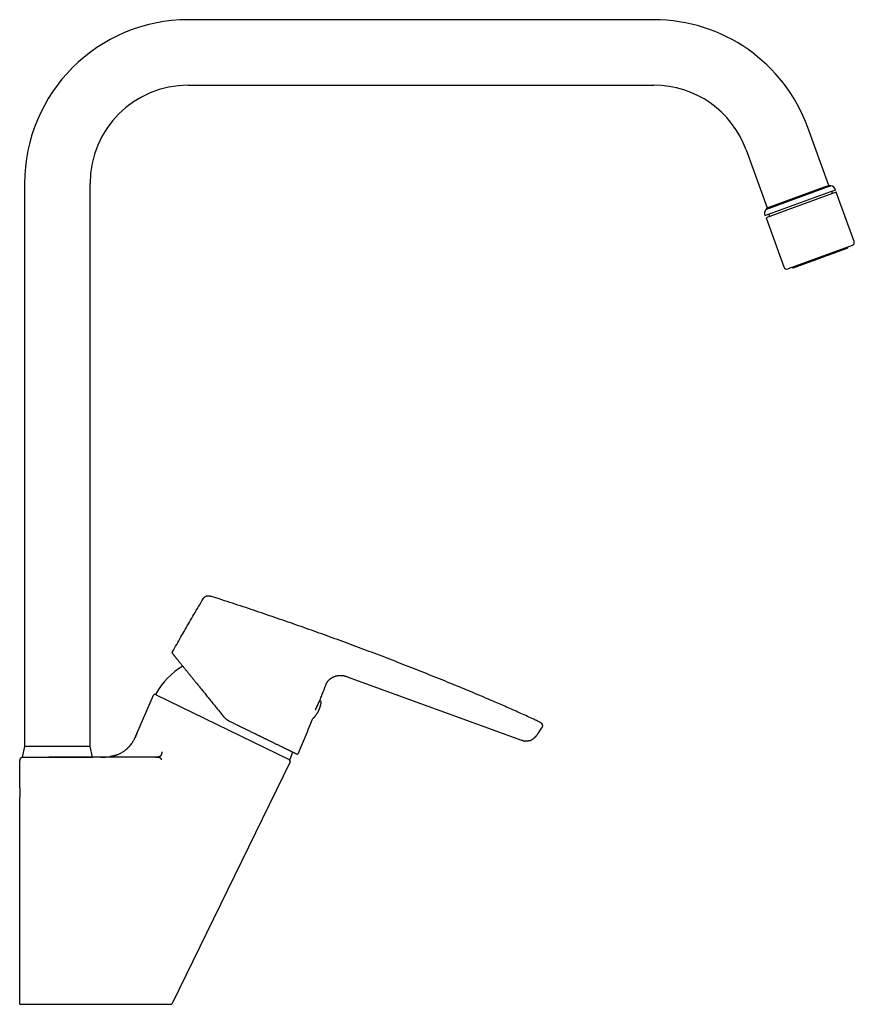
# Model space of a CAD drawing. Header units: millimetres. Extents: x 8 to 826, y 12 to 764.
# Tile 16 of 16: x 571 to 826, y 463 to 764. Entities that reach past the tile are written whole.
import ezdxf

# ---------------------------------------------------------------- set-up
doc = ezdxf.new("R2010")
doc.units = ezdxf.units.MM

msp = doc.modelspace()

# ---------------------------------------------------------------- linework, layer by layer
at = {"color": 7, "linetype": 'Continuous', "lineweight": 30}
for p, q in [((764.74, 763.96), (622.58, 763.96)), ((622.58, 743.96), (764.74, 743.96)), ((818.17, 713.36), (811.72, 731.06)), ((792.93, 724.22), (799.37, 706.52)), ((572.58, 713.96), (572.58, 541.96)), ((592.58, 541.96), (592.58, 713.96)), ((798.95, 706.04), (817.43, 712.77)), ((799.37, 706.52), (818.17, 713.36)), ((799.37, 706.52), (816.88, 712.89)), ((816.88, 712.89), (818.17, 713.36)), ((817.43, 712.77), (818.8, 713.27)), ((818.8, 713.27), (818.17, 713.36)), ((798.65, 704.12), (818.78, 711.45)), ((820.41, 711.27), (807.58, 706.6)), ((818.78, 711.45), (820.26, 711.99)), ((819.33, 710.88), (819.09, 711.56)), ((825.89, 696.24), (820.41, 711.27)), ((799.37, 706.52), (798.95, 706.04)), ((807.58, 706.6), (798.99, 703.48)), ((799.82, 704.55), (800.07, 703.87)), ((798.99, 703.48), (804.46, 688.44)), ((825.29, 694.96), (805.74, 687.84)), ((823.99, 694.43), (823.97, 694.48)), ((807.06, 688.32), (807.08, 688.28)), ((671.05, 563.31), (724.35, 543.91)), ((606.88, 546), (611.91, 557.64)), ((612.79, 557.82), (612.55, 557.91)), ((612.79, 557.82), (653.35, 538.04)), ((662.67, 555.86), (662.68, 555.89)), ((662.68, 555.89), (662.68, 555.89)), ((729.57, 546.26), (730.42, 547.56)), ((729.92, 549.45), (729.92, 549.45)), ((728.12, 544.54), (728.02, 544.46)), ((729.45, 546.08), (729.45, 546.08)), ((572.58, 541.96), (571.83, 538.76)), ((592.58, 541.96), (572.58, 541.96)), ((593.33, 538.76), (592.58, 541.96)), ((724.36, 543.91), (724.35, 543.91)), ((571.83, 538.76), (593.33, 538.76)), ((612.53, 538.76), (579.98, 538.76)), ((571.08, 530.01), (571.08, 537.76)), ((571.09, 537.76), (571.09, 537.76)), ((653.69, 537.3), (617.58, 463.26)), ((653.5, 537.95), (653.35, 538.04)), ((653.69, 537.3), (653.66, 537.31)), ((571.08, 463.26), (571.08, 525.91))]:
    msp.add_line(p, q, dxfattribs=at)
for centre, radius, start, end in [((622.58, 713.96), 50, 90, 180), ((764.74, 713.96), 50, 20, 90), ((622.58, 713.96), 30, 90, 180), ((764.74, 713.96), 30, 20, 90), ((818.38, 711.31), 2, 19.8164, 77.9344), ((800.53, 704.81), 2, 142.0656, 200.1836), ((824.95, 695.9), 1, 290, 20), ((823.8, 694.36), 0.2, 290, 20), ((805.4, 688.78), 1, 200, 290), ((807.26, 688.34), 0.2, 200, 290), ((632.63, 547.02), 22.8, 121.0536, 150.9189), ((612.37, 557.44), 0.5, 69, 156.6063), ((612.87, 558), 0.2, 150.9566, 244), ((662.27, 555.7), 0.3, 307.7797, 334), ((662.88, 555.56), 0.3, 351.4416, 154), ((660.59, 550.88), 0.3, 268.5402, 316.5584), ((572.08, 537.76), 1, 90, 178.7199), ((632.63, 547.02), 22.8, 337.081, 342.9229), ((655.8, 540.2), 0.5, 244, 337.2816), ((653.44, 538.21), 0.2, 244, 337.0434), ((653.24, 537.52), 0.5, 334, 59)]:
    msp.add_arc(centre, radius, start, end, dxfattribs=at)
for points, knots in [([(823.09, 693.89), (823.06, 693.88), (822.99, 693.85), (822.88, 693.81), (822.76, 693.77), (822.63, 693.73), (822.5, 693.68), (822.36, 693.63), (822.23, 693.58), (822.09, 693.53), (821.97, 693.48), (821.84, 693.44), (821.7, 693.39), (821.56, 693.34), (821.42, 693.28), (821.26, 693.23), (821.07, 693.16), (820.86, 693.08), (820.64, 693), (820.42, 692.92), (820.19, 692.84), (819.94, 692.74), (819.66, 692.64), (819.36, 692.53), (819.05, 692.42), (818.74, 692.31), (818.44, 692.2), (818.15, 692.09), (817.88, 692), (817.61, 691.9), (817.33, 691.8), (817.05, 691.69), (816.78, 691.6), (816.53, 691.5), (816.29, 691.42), (816.06, 691.33), (815.82, 691.24), (815.58, 691.16), (815.34, 691.07), (815.1, 690.98), (814.85, 690.89), (814.59, 690.8), (814.34, 690.71), (814.08, 690.61), (813.83, 690.52), (813.59, 690.43), (813.32, 690.33), (813.03, 690.23), (812.71, 690.11), (812.4, 690), (812.13, 689.9), (811.88, 689.81), (811.67, 689.73), (811.46, 689.66), (811.25, 689.58), (811.04, 689.51), (810.84, 689.43), (810.65, 689.36), (810.48, 689.3), (810.32, 689.24), (810.17, 689.19), (810.02, 689.13), (809.87, 689.08), (809.73, 689.03), (809.57, 688.97), (809.4, 688.91), (809.22, 688.84), (809.04, 688.78), (808.88, 688.72), (808.72, 688.66), (808.56, 688.6), (808.4, 688.54), (808.23, 688.48), (808.09, 688.43), (807.95, 688.38), (807.83, 688.34), (807.73, 688.3), (807.65, 688.27), (807.58, 688.25), (807.51, 688.22), (807.46, 688.2), (807.42, 688.19), (807.38, 688.18), (807.36, 688.17), (807.34, 688.16), (807.33, 688.16), (807.33, 688.16), (807.33, 688.16)], [0, 0, 0, 0, 0.010841, 0.021664, 0.032477, 0.04329, 0.054112, 0.064953, 0.076289, 0.085307, 0.094315, 0.103319, 0.112324, 0.121336, 0.13036, 0.139401, 0.151873, 0.164319, 0.176753, 0.189189, 0.201642, 0.214126, 0.229408, 0.244654, 0.259891, 0.275144, 0.290441, 0.303179, 0.315889, 0.328587, 0.341288, 0.354006, 0.366757, 0.377449, 0.38812, 0.39878, 0.409437, 0.420101, 0.430779, 0.441482, 0.452974, 0.464445, 0.475905, 0.487367, 0.49884, 0.510336, 0.521346, 0.536225, 0.551091, 0.565969, 0.580881, 0.591719, 0.60254, 0.613352, 0.624166, 0.63499, 0.645833, 0.65717, 0.666187, 0.675196, 0.6842, 0.693205, 0.702217, 0.711241, 0.720282, 0.732754, 0.7452, 0.757634, 0.77007, 0.782523, 0.795007, 0.810289, 0.825535, 0.840772, 0.856025, 0.871321, 0.88406, 0.89677, 0.909468, 0.922169, 0.934887, 0.947637, 0.958329, 0.969001, 0.979661, 0.990318, 1, 1, 1, 1]), ([(823.87, 694.18), (823.87, 694.18), (823.87, 694.18), (823.87, 694.17), (823.86, 694.17), (823.84, 694.16), (823.81, 694.15), (823.78, 694.14), (823.73, 694.13), (823.68, 694.11), (823.62, 694.09), (823.55, 694.06), (823.46, 694.03), (823.35, 693.99), (823.23, 693.94), (823.14, 693.91), (823.09, 693.89)], [0, 0, 0, 0, 0.006068, 0.072083, 0.138247, 0.20929, 0.280201, 0.351048, 0.421901, 0.492828, 0.563898, 0.631973, 0.723973, 0.815878, 0.907837, 1, 1, 1, 1]), ([(617.76, 570.88), (618.18, 571.64), (619.03, 573.17), (620.32, 575.44), (621.62, 577.72), (622.95, 580.02), (624.31, 582.35), (625.7, 584.72), (626.63, 586.29), (627.1, 587.07)], [0, 0, 0, 0, 0.14, 0.28, 0.42, 0.56, 0.706667, 0.853333, 1, 1, 1, 1]), ([(627.1, 587.07), (627.12, 587.11), (627.17, 587.18), (627.24, 587.29), (627.31, 587.4), (627.4, 587.5), (627.48, 587.59), (627.57, 587.67), (627.65, 587.74), (627.74, 587.81), (627.84, 587.86), (627.93, 587.91), (628.03, 587.95), (628.14, 587.99), (628.24, 588.01), (628.35, 588.03), (628.46, 588.04), (628.57, 588.05), (628.69, 588.04), (628.81, 588.03), (628.94, 588.01), (629.07, 587.98), (629.19, 587.94), (629.28, 587.92), (629.32, 587.9)], [0, 0, 0, 0, 0.05002, 0.100024, 0.150031, 0.200044, 0.250029, 0.291694, 0.333367, 0.375039, 0.416705, 0.458358, 0.499997, 0.541634, 0.583284, 0.624949, 0.666622, 0.708299, 0.749969, 0.799958, 0.84997, 0.899976, 0.94998, 1, 1, 1, 1]), ([(729.89, 549.46), (729.44, 549.67), (728.34, 550.18), (726.59, 550.99), (724.64, 551.87), (722.69, 552.75), (720.73, 553.62), (718.77, 554.48), (716.81, 555.33), (714.68, 556.25), (712.37, 557.23), (709.9, 558.28), (707.42, 559.32), (704.93, 560.34), (702.22, 561.46), (699.27, 562.66), (696.09, 563.93), (692.91, 565.2), (689.72, 566.46), (686.53, 567.7), (683.34, 568.93), (680.14, 570.15), (676.94, 571.36), (673.75, 572.56), (670.54, 573.74), (667.34, 574.92), (664.15, 576.07), (660.98, 577.21), (657.81, 578.33), (654.64, 579.45), (651.44, 580.56), (648.22, 581.66), (644.97, 582.77), (641.72, 583.86), (638.47, 584.94), (635.22, 586), (632.17, 586.99), (630.2, 587.62), (629.32, 587.9)], [0, 0, 0, 0, 0.0138399, 0.0337172, 0.0536112, 0.0734985, 0.093375, 0.1132424, 0.1331021, 0.1529555, 0.1779072, 0.2028536, 0.227797, 0.2527396, 0.2776831, 0.3094992, 0.3413135, 0.373123, 0.4049244, 0.4367152, 0.4684964, 0.5002704, 0.5319709, 0.5636698, 0.5953617, 0.6270363, 0.6586887, 0.6897879, 0.7209425, 0.7521491, 0.7833837, 0.8152604, 0.8471176, 0.8789412, 0.910734, 0.9425014, 0.9742498, 1, 1, 1, 1]), ([(617.81, 570.32), (617.79, 570.34), (617.76, 570.38), (617.73, 570.45), (617.71, 570.52), (617.69, 570.6), (617.69, 570.67), (617.7, 570.75), (617.73, 570.82), (617.75, 570.86), (617.76, 570.88)], [0, 0, 0, 0, 0.120149, 0.244362, 0.371439, 0.499999, 0.628558, 0.755636, 0.87985, 1, 1, 1, 1]), ([(617.81, 570.32), (617.81, 570.32), (617.81, 570.32), (617.84, 570.29), (617.87, 570.24), (617.92, 570.18), (617.98, 570.11), (618.06, 570.01), (618.14, 569.91), (618.23, 569.8), (618.33, 569.68), (618.44, 569.55), (618.55, 569.4), (618.68, 569.25), (618.81, 569.08), (618.95, 568.91), (619.11, 568.72), (619.27, 568.52), (619.44, 568.31), (619.61, 568.09), (619.8, 567.86), (620, 567.62), (620.2, 567.37), (620.41, 567.11), (620.62, 566.85), (620.86, 566.55), (621.12, 566.24), (621.4, 565.89), (621.69, 565.53), (621.99, 565.16), (622.3, 564.78), (622.6, 564.41), (622.89, 564.05), (623.17, 563.7), (623.46, 563.35), (623.75, 562.98), (624.05, 562.62), (624.35, 562.25), (624.65, 561.87), (624.96, 561.49), (625.29, 561.08), (625.65, 560.64), (626.03, 560.17), (626.41, 559.7), (626.8, 559.22), (627.2, 558.73), (627.61, 558.22), (628.04, 557.69), (628.48, 557.14), (628.93, 556.59), (629.38, 556.03), (629.84, 555.46), (630.3, 554.89), (630.75, 554.33), (631.2, 553.79), (631.63, 553.26), (632.06, 552.72), (632.49, 552.19), (632.93, 551.65), (633.22, 551.29), (633.36, 551.11)], [0, 0, 0, 0, 0.017908, 0.035786, 0.05365, 0.07152, 0.089412, 0.107343, 0.125331, 0.140925, 0.156495, 0.172051, 0.187604, 0.203165, 0.218746, 0.234358, 0.250011, 0.265503, 0.281025, 0.296589, 0.312203, 0.327878, 0.343343, 0.358886, 0.374517, 0.389861, 0.408113, 0.426374, 0.444659, 0.462981, 0.481355, 0.499794, 0.515318, 0.530865, 0.546443, 0.562061, 0.577726, 0.593164, 0.608663, 0.624228, 0.63962, 0.65792, 0.67621, 0.694503, 0.71281, 0.731143, 0.749512, 0.769455, 0.789394, 0.809343, 0.829317, 0.849329, 0.869394, 0.889529, 0.907965, 0.926377, 0.944775, 0.963171, 0.981576, 1, 1, 1, 1]), ([(664.49, 560.56), (664.51, 560.63), (664.56, 560.75), (664.63, 560.94), (664.71, 561.12), (664.8, 561.3), (664.89, 561.48), (664.99, 561.65), (665.1, 561.82), (665.22, 561.98), (665.35, 562.13), (665.49, 562.28), (665.63, 562.42), (665.78, 562.55), (665.93, 562.68), (666.09, 562.8), (666.27, 562.92), (666.47, 563.04), (666.69, 563.16), (666.92, 563.27), (667.15, 563.37), (667.38, 563.45), (667.62, 563.53), (667.86, 563.59), (668.11, 563.65), (668.35, 563.69), (668.6, 563.72), (668.85, 563.73), (669.09, 563.73), (669.33, 563.72), (669.55, 563.71), (669.77, 563.68), (669.99, 563.63), (670.21, 563.58), (670.42, 563.52), (670.63, 563.46), (670.84, 563.39), (670.98, 563.34), (671.05, 563.31)], [0, 0, 0, 0, 0.025004, 0.050006, 0.075009, 0.100012, 0.125008, 0.150006, 0.175007, 0.200007, 0.225003, 0.249992, 0.274977, 0.299968, 0.32497, 0.349983, 0.374996, 0.406249, 0.437497, 0.468745, 0.499997, 0.531248, 0.562499, 0.59375, 0.625004, 0.656262, 0.687516, 0.718761, 0.75, 0.777992, 0.80599, 0.833991, 0.861992, 0.889991, 0.917491, 0.944994, 0.972496, 1, 1, 1, 1]), ([(662.68, 555.89), (662.86, 556.35), (663.4, 557.73), (664, 559.28), (664.42, 560.38), (664.49, 560.56)], [0, 0, 0, 0, 0.297802, 0.881915, 1, 1, 1, 1]), ([(660.81, 550.67), (660.81, 550.67), (660.85, 550.72), (660.93, 550.8), (661.05, 550.94), (661.17, 551.07), (661.28, 551.21), (661.39, 551.35), (661.5, 551.49), (661.6, 551.63), (661.7, 551.78), (661.8, 551.92), (661.9, 552.07), (661.99, 552.22), (662.08, 552.38), (662.17, 552.53), (662.25, 552.69), (662.33, 552.85), (662.41, 553.01), (662.48, 553.17), (662.55, 553.33), (662.62, 553.5), (662.69, 553.66), (662.75, 553.83), (662.81, 554), (662.86, 554.17), (662.91, 554.34), (662.96, 554.51), (663.01, 554.68), (663.05, 554.86), (663.09, 555.03), (663.12, 555.2), (663.15, 555.37), (663.17, 555.47), (663.17, 555.52)], [0, 0, 0, 0, 0.000776, 0.0330816, 0.0653982, 0.0977257, 0.1300639, 0.1624126, 0.1947717, 0.2271411, 0.2595206, 0.2919103, 0.3243098, 0.3567194, 0.3891387, 0.4215679, 0.4540068, 0.4864555, 0.518914, 0.5513822, 0.5838601, 0.6163479, 0.6488456, 0.6813531, 0.7138707, 0.7463983, 0.7789361, 0.8114841, 0.8440426, 0.8766116, 0.9091914, 0.941782, 0.9743837, 1, 1, 1, 1]), ([(661.39, 553.05), (661.4, 553.07), (661.43, 553.16), (661.49, 553.31), (661.56, 553.49), (661.63, 553.66), (661.7, 553.84), (661.78, 554.01), (661.85, 554.18), (661.92, 554.34), (661.99, 554.5), (662.06, 554.65), (662.13, 554.8), (662.2, 554.94), (662.26, 555.07), (662.32, 555.19), (662.38, 555.31), (662.43, 555.42), (662.48, 555.51), (662.52, 555.59), (662.56, 555.65), (662.58, 555.7), (662.6, 555.74), (662.62, 555.78), (662.64, 555.81), (662.65, 555.83), (662.66, 555.85), (662.67, 555.86), (662.67, 555.86), (662.67, 555.86)], [0, 0, 0, 0, 0.019879, 0.060772, 0.101679, 0.142615, 0.183592, 0.224613, 0.265668, 0.306736, 0.347799, 0.388846, 0.429864, 0.470851, 0.511939, 0.553459, 0.59544, 0.637899, 0.680848, 0.724297, 0.752735, 0.783234, 0.815796, 0.850422, 0.879615, 0.910137, 0.941998, 0.975214, 1, 1, 1, 1]), ([(661.71, 553.87), (661.73, 553.91), (661.78, 554), (661.85, 554.15), (661.93, 554.32), (661.99, 554.42), (662.01, 554.48)], [0, 0, 0, 0, 0.187733, 0.457129, 0.727367, 1, 1, 1, 1]), ([(662.01, 554.48), (662.03, 554.52), (662.08, 554.62), (662.15, 554.75), (662.2, 554.86), (662.24, 554.94), (662.27, 555), (662.29, 555.05), (662.32, 555.1), (662.35, 555.17), (662.39, 555.25), (662.43, 555.34), (662.47, 555.42), (662.51, 555.49), (662.54, 555.55), (662.56, 555.6), (662.58, 555.64), (662.59, 555.67), (662.6, 555.69), (662.61, 555.69), (662.61, 555.7), (662.61, 555.7), (662.61, 555.7)], [0, 0, 0, 0, 0.066081, 0.131623, 0.196954, 0.22778, 0.258666, 0.289648, 0.320759, 0.352034, 0.416049, 0.47949, 0.542651, 0.605834, 0.669338, 0.733459, 0.797475, 0.860915, 0.924077, 0.955651, 0.987269, 1, 1, 1, 1]), ([(634.13, 550.35), (634.08, 550.4), (633.97, 550.48), (633.81, 550.63), (633.66, 550.78), (633.51, 550.94), (633.41, 551.05), (633.36, 551.11)], [0, 0, 0, 0, 0.194645, 0.391952, 0.591937, 0.794615, 1, 1, 1, 1]), ([(635.06, 549.76), (634.99, 549.8), (634.86, 549.86), (634.67, 549.97), (634.49, 550.09), (634.31, 550.22), (634.19, 550.31), (634.13, 550.35)], [0, 0, 0, 0, 0.198929, 0.398375, 0.598356, 0.798891, 1, 1, 1, 1]), ([(656.26, 540.01), (656.66, 540.97), (657.46, 542.88), (658.63, 545.75), (659.68, 548.31), (660.32, 549.93), (660.58, 550.58)], [0, 0, 0, 0, 0.271816, 0.543643, 0.81548, 1, 1, 1, 1]), ([(635.06, 549.76), (635.22, 549.69), (635.54, 549.53), (636.02, 549.3), (636.5, 549.06), (636.97, 548.83), (637.39, 548.63), (637.76, 548.45), (638.07, 548.3), (638.38, 548.15), (638.69, 547.99), (639, 547.84), (639.38, 547.66), (639.82, 547.44), (640.3, 547.21), (640.79, 546.97), (641.27, 546.73), (641.75, 546.5), (642.22, 546.27), (642.64, 546.07), (642.99, 545.89), (643.29, 545.75), (643.59, 545.6), (643.89, 545.46), (644.18, 545.32), (644.47, 545.18), (644.75, 545.03), (645.06, 544.88), (645.39, 544.72), (645.75, 544.55), (646.09, 544.38), (646.44, 544.21), (646.81, 544.03), (647.21, 543.84), (647.64, 543.63), (648.05, 543.43), (648.46, 543.23), (648.85, 543.04), (649.24, 542.85), (649.62, 542.66), (649.99, 542.48), (650.35, 542.31), (650.69, 542.14), (651.03, 541.97), (651.33, 541.83), (651.61, 541.69), (651.85, 541.58), (652.08, 541.46), (652.31, 541.35), (652.55, 541.23), (652.79, 541.11), (653.05, 540.99), (653.29, 540.87), (653.52, 540.76), (653.74, 540.65), (653.95, 540.55), (654.11, 540.47), (654.23, 540.41), (654.31, 540.37), (654.39, 540.33), (654.47, 540.3), (654.54, 540.26), (654.63, 540.22), (654.72, 540.17), (654.82, 540.12), (654.92, 540.08), (655, 540.04), (655.07, 540), (655.14, 539.97), (655.21, 539.94), (655.26, 539.91), (655.33, 539.88), (655.39, 539.85), (655.45, 539.82), (655.5, 539.8), (655.53, 539.78), (655.56, 539.76), (655.58, 539.76), (655.58, 539.76), (655.58, 539.76)], [0, 0, 0, 0, 0.014696, 0.029369, 0.044026, 0.058677, 0.073326, 0.082922, 0.092522, 0.10213, 0.111747, 0.121628, 0.131798, 0.147342, 0.162866, 0.178381, 0.193895, 0.209417, 0.224955, 0.240518, 0.250616, 0.260701, 0.270775, 0.28084, 0.2909, 0.300955, 0.31101, 0.321065, 0.333712, 0.346369, 0.359041, 0.371789, 0.384732, 0.401213, 0.417671, 0.434118, 0.450564, 0.46702, 0.483495, 0.5, 0.516476, 0.532919, 0.549341, 0.565752, 0.582163, 0.595063, 0.607974, 0.620901, 0.633793, 0.646481, 0.662637, 0.678772, 0.694897, 0.71102, 0.727151, 0.743302, 0.759481, 0.766735, 0.773982, 0.781223, 0.788459, 0.795691, 0.802919, 0.814274, 0.825625, 0.836978, 0.847118, 0.857263, 0.867417, 0.877582, 0.887505, 0.897126, 0.911833, 0.926524, 0.941206, 0.955888, 0.970575, 0.985277, 1, 1, 1, 1]), ([(729.91, 549.45), (729.91, 549.45), (729.9, 549.46), (729.89, 549.46), (729.89, 549.46)], [0, 0, 0, 0, 0.908067, 1, 1, 1, 1]), ([(729.92, 549.45), (729.95, 549.43), (730.01, 549.41), (730.1, 549.36), (730.2, 549.3), (730.29, 549.23), (730.37, 549.16), (730.44, 549.08), (730.5, 549), (730.55, 548.92), (730.6, 548.84), (730.64, 548.75), (730.67, 548.65), (730.69, 548.56), (730.7, 548.46), (730.71, 548.37), (730.7, 548.27), (730.69, 548.17), (730.67, 548.07), (730.64, 547.97), (730.6, 547.86), (730.54, 547.76), (730.48, 547.66), (730.44, 547.59), (730.42, 547.56)], [0, 0, 0, 0, 0.035461, 0.086235, 0.137017, 0.187791, 0.238514, 0.280797, 0.323102, 0.365413, 0.407718, 0.450027, 0.492339, 0.534651, 0.576958, 0.619262, 0.661569, 0.703874, 0.746164, 0.796901, 0.847675, 0.898432, 0.949199, 1, 1, 1, 1]), ([(603.36, 540.91), (603.45, 540.98), (603.62, 541.12), (603.86, 541.33), (604.1, 541.55), (604.34, 541.78), (604.56, 542.02), (604.77, 542.26), (604.97, 542.5), (605.16, 542.74), (605.34, 542.99), (605.51, 543.25), (605.68, 543.52), (605.85, 543.81), (606.02, 544.12), (606.17, 544.43), (606.32, 544.74), (606.46, 545.05), (606.6, 545.36), (606.74, 545.68), (606.83, 545.89), (606.88, 546)], [0, 0, 0, 0, 0.05226, 0.104557, 0.156737, 0.208803, 0.260777, 0.312705, 0.361686, 0.410758, 0.459984, 0.509403, 0.559011, 0.614521, 0.670043, 0.725415, 0.780511, 0.835294, 0.889878, 0.944585, 1, 1, 1, 1]), ([(606.88, 545.99), (606.85, 545.92), (606.79, 545.78), (606.7, 545.56), (606.62, 545.38), (606.55, 545.24), (606.51, 545.14), (606.48, 545.06), (606.44, 544.99), (606.42, 544.93), (606.4, 544.89), (606.38, 544.86), (606.37, 544.83), (606.36, 544.8), (606.34, 544.77), (606.33, 544.75), (606.32, 544.73), (606.31, 544.71), (606.3, 544.68), (606.29, 544.66), (606.28, 544.64), (606.27, 544.63), (606.26, 544.61), (606.25, 544.6), (606.25, 544.6)], [0, 0, 0, 0, 0.113367, 0.231094, 0.353795, 0.410004, 0.460485, 0.505245, 0.544279, 0.577573, 0.597724, 0.614965, 0.630155, 0.645216, 0.660985, 0.67818, 0.697363, 0.718943, 0.751925, 0.79014, 0.833887, 0.883362, 0.938701, 1, 1, 1, 1]), ([(726.85, 543.8), (726.86, 543.8), (726.86, 543.8), (726.88, 543.81), (726.89, 543.81), (726.9, 543.82), (726.91, 543.82), (726.92, 543.82), (726.93, 543.83), (726.93, 543.83), (726.94, 543.83), (726.95, 543.84), (726.97, 543.84), (726.99, 543.85), (727.03, 543.87), (727.08, 543.89), (727.15, 543.92), (727.24, 543.96), (727.32, 544.01), (727.41, 544.05), (727.5, 544.1), (727.58, 544.15), (727.65, 544.2), (727.72, 544.24), (727.78, 544.28), (727.83, 544.31), (727.86, 544.34), (727.9, 544.36), (727.93, 544.39), (727.95, 544.41), (727.98, 544.43), (728, 544.44), (728.02, 544.45), (728.02, 544.46)], [0, 0, 0, 0, 0.036396, 0.068414, 0.096048, 0.119318, 0.138277, 0.153049, 0.161549, 0.168121, 0.170861, 0.179189, 0.191163, 0.203367, 0.217932, 0.261504, 0.311126, 0.366797, 0.428377, 0.490242, 0.549402, 0.605871, 0.659656, 0.710766, 0.75893, 0.787454, 0.815351, 0.843205, 0.871587, 0.901029, 0.931997, 0.964881, 1, 1, 1, 1]), ([(728.12, 544.54), (728.13, 544.54), (728.13, 544.55), (728.15, 544.56), (728.16, 544.57), (728.17, 544.58), (728.19, 544.59), (728.2, 544.61), (728.22, 544.62), (728.23, 544.63), (728.25, 544.65), (728.27, 544.67), (728.31, 544.7), (728.34, 544.73), (728.38, 544.77), (728.42, 544.8), (728.46, 544.84), (728.5, 544.88), (728.55, 544.93), (728.59, 544.98), (728.63, 545.02), (728.66, 545.05), (728.68, 545.07), (728.7, 545.09), (728.71, 545.1), (728.71, 545.1), (728.71, 545.1), (728.71, 545.11), (728.71, 545.11), (728.71, 545.11), (728.71, 545.11), (728.71, 545.11), (728.71, 545.11), (728.72, 545.11), (728.72, 545.12), (728.73, 545.13), (728.74, 545.14), (728.75, 545.15), (728.76, 545.16), (728.78, 545.18), (728.8, 545.2), (728.82, 545.23), (728.84, 545.26), (728.87, 545.29), (728.9, 545.32), (728.93, 545.36), (728.95, 545.38), (728.96, 545.4)], [0, 0, 0, 0, 0.033153, 0.061169, 0.084175, 0.10246, 0.116663, 0.12266, 0.131774, 0.141493, 0.152608, 0.16531, 0.188753, 0.216716, 0.245643, 0.27805, 0.309766, 0.339535, 0.386517, 0.427762, 0.463324, 0.493266, 0.517671, 0.536683, 0.550608, 0.560229, 0.56362, 0.566102, 0.567055, 0.567867, 0.568609, 0.569374, 0.570244, 0.571279, 0.573964, 0.582171, 0.594412, 0.610768, 0.63126, 0.655884, 0.689069, 0.727609, 0.771475, 0.820646, 0.875113, 0.934885, 1, 1, 1, 1]), ([(728.12, 544.54), (728.13, 544.54), (728.14, 544.55), (728.15, 544.57), (728.17, 544.58), (728.19, 544.6), (728.22, 544.62), (728.24, 544.64), (728.27, 544.66), (728.3, 544.69), (728.33, 544.71), (728.35, 544.74), (728.38, 544.77), (728.41, 544.79), (728.43, 544.81), (728.44, 544.82), (728.44, 544.82)], [0, 0, 0, 0, 0.101003, 0.193016, 0.276827, 0.353543, 0.424655, 0.492074, 0.558068, 0.62507, 0.694896, 0.764479, 0.83458, 0.906998, 0.983385, 1, 1, 1, 1]), ([(729.57, 546.26), (729.52, 546.19), (729.43, 546.04), (729.28, 545.82), (729.13, 545.61), (729.02, 545.47), (728.96, 545.4), (728.96, 545.4)], [0, 0, 0, 0, 0.248541, 0.497075, 0.745608, 0.994164, 1, 1, 1, 1]), ([(729.32, 545.88), (729.32, 545.88), (729.32, 545.88), (729.32, 545.89), (729.33, 545.9), (729.33, 545.9), (729.33, 545.91), (729.34, 545.92), (729.34, 545.92), (729.34, 545.93), (729.35, 545.94), (729.35, 545.94), (729.35, 545.95), (729.36, 545.95), (729.36, 545.96), (729.36, 545.96), (729.36, 545.96), (729.36, 545.96), (729.36, 545.96), (729.37, 545.97), (729.37, 545.97), (729.38, 545.98), (729.38, 545.99), (729.39, 545.99), (729.4, 546), (729.4, 546.01), (729.41, 546.02), (729.42, 546.03), (729.43, 546.04), (729.44, 546.06), (729.45, 546.07), (729.45, 546.08), (729.45, 546.08)], [0, 0, 0, 0, 0.07839, 0.150058, 0.215019, 0.273274, 0.324809, 0.369607, 0.407647, 0.438917, 0.46342, 0.477382, 0.487622, 0.494317, 0.496531, 0.497446, 0.498298, 0.499157, 0.500089, 0.502357, 0.509182, 0.519546, 0.533622, 0.558259, 0.589654, 0.627824, 0.672774, 0.724514, 0.783058, 0.848443, 0.920726, 1, 1, 1, 1]), ([(605.31, 542.96), (605.31, 542.95), (605.31, 542.95), (605.3, 542.93), (605.29, 542.92), (605.28, 542.9), (605.27, 542.88), (605.25, 542.86), (605.24, 542.85), (605.23, 542.83), (605.22, 542.81), (605.21, 542.8), (605.2, 542.78), (605.18, 542.76), (605.17, 542.75), (605.15, 542.72), (605.13, 542.7), (605.11, 542.67), (605.08, 542.63), (605.05, 542.59), (605.01, 542.55), (604.97, 542.49), (604.91, 542.42), (604.84, 542.34), (604.77, 542.25), (604.68, 542.15), (604.59, 542.05), (604.48, 541.93), (604.37, 541.82), (604.26, 541.71), (604.14, 541.59), (604.02, 541.47), (603.88, 541.35), (603.75, 541.24), (603.62, 541.12), (603.49, 541.01), (603.4, 540.95), (603.36, 540.91)], [0, 0, 0, 0, 0.032148, 0.06112, 0.086963, 0.10974, 0.129545, 0.143885, 0.156388, 0.167248, 0.174492, 0.181153, 0.187455, 0.193664, 0.200058, 0.206892, 0.218971, 0.232921, 0.247995, 0.264236, 0.281729, 0.306642, 0.333941, 0.363719, 0.39987, 0.439266, 0.481974, 0.528055, 0.575937, 0.623374, 0.670462, 0.72511, 0.779626, 0.834193, 0.888995, 0.944207, 1, 1, 1, 1]), ([(724.35, 543.91), (724.35, 543.91), (724.35, 543.91), (724.36, 543.91), (724.37, 543.9), (724.38, 543.9), (724.39, 543.89), (724.4, 543.89), (724.41, 543.89), (724.42, 543.88), (724.43, 543.88), (724.44, 543.88), (724.44, 543.88), (724.45, 543.87), (724.46, 543.87), (724.47, 543.87), (724.47, 543.86), (724.48, 543.86), (724.49, 543.86), (724.5, 543.85), (724.51, 543.85), (724.52, 543.85), (724.53, 543.84), (724.54, 543.84), (724.55, 543.84), (724.56, 543.84), (724.56, 543.83), (724.56, 543.83)], [0, 0, 0, 0, 0.052675, 0.139179, 0.213266, 0.275021, 0.317178, 0.351056, 0.376987, 0.391657, 0.402966, 0.407813, 0.414778, 0.421807, 0.431215, 0.435934, 0.440854, 0.452315, 0.467143, 0.493274, 0.527312, 0.56956, 0.631291, 0.705174, 0.791254, 0.889538, 1, 1, 1, 1]), ([(724.82, 543.75), (724.81, 543.75), (724.72, 543.78), (724.64, 543.81), (724.56, 543.83), (724.56, 543.83)], [0, 0, 0, 0, 0.123882, 0.976656, 1, 1, 1, 1]), ([(724.82, 543.75), (724.82, 543.75), (724.83, 543.75), (724.83, 543.74), (724.84, 543.74), (724.85, 543.74), (724.86, 543.74), (724.88, 543.73), (724.89, 543.73), (724.9, 543.73), (724.91, 543.72), (724.93, 543.72), (724.94, 543.72), (724.96, 543.71), (724.97, 543.71), (724.98, 543.71), (724.99, 543.7), (725, 543.7), (725.02, 543.7), (725.04, 543.69), (725.07, 543.68), (725.09, 543.68), (725.12, 543.67), (725.14, 543.67), (725.16, 543.66), (725.18, 543.66), (725.21, 543.65), (725.23, 543.65), (725.26, 543.64), (725.28, 543.64), (725.3, 543.64), (725.32, 543.63), (725.34, 543.63), (725.35, 543.63), (725.35, 543.63)], [0, 0, 0, 0, 0.0693609, 0.1333528, 0.1919038, 0.2449652, 0.29251, 0.3345319, 0.3710471, 0.3985149, 0.4218542, 0.441158, 0.4565927, 0.4684838, 0.4733135, 0.4775816, 0.4815083, 0.4873664, 0.4936585, 0.5027534, 0.5125701, 0.5240635, 0.5383285, 0.5559336, 0.5771656, 0.6021718, 0.6310272, 0.6687581, 0.7115653, 0.7594234, 0.8122811, 0.8700643, 0.9326769, 1, 1, 1, 1]), ([(726.85, 543.8), (726.85, 543.8), (726.79, 543.77), (726.66, 543.73), (726.47, 543.68), (726.27, 543.64), (726.08, 543.61), (725.89, 543.6), (725.71, 543.6), (725.53, 543.61), (725.41, 543.62), (725.35, 543.63)], [0, 0, 0, 0, 0.005808, 0.135203, 0.26466, 0.394094, 0.523434, 0.652691, 0.768512, 0.884397, 1, 1, 1, 1]), ([(595.86, 538.76), (596, 538.76), (596.28, 538.76), (596.7, 538.76), (597.11, 538.77), (597.53, 538.79), (597.95, 538.82), (598.33, 538.85), (598.69, 538.9), (599.01, 538.95), (599.33, 539.01), (599.65, 539.08), (599.97, 539.16), (600.28, 539.25), (600.59, 539.36), (600.9, 539.47), (601.2, 539.6), (601.5, 539.74), (601.79, 539.89), (602.09, 540.05), (602.41, 540.24), (602.74, 540.45), (603.05, 540.68), (603.26, 540.83), (603.36, 540.91)], [0, 0, 0, 0, 0.052101, 0.104401, 0.156797, 0.209207, 0.261571, 0.313854, 0.354868, 0.395827, 0.436741, 0.477625, 0.5185, 0.559385, 0.6003, 0.641264, 0.682286, 0.723373, 0.764523, 0.805726, 0.854335, 0.902965, 0.951578, 1, 1, 1, 1]), ([(600.9, 539.48), (600.87, 539.47), (600.83, 539.45), (600.75, 539.42), (600.68, 539.39), (600.61, 539.37), (600.54, 539.34), (600.47, 539.32), (600.41, 539.3), (600.35, 539.28), (600.29, 539.26), (600.22, 539.24), (600.15, 539.22), (600.07, 539.19), (599.96, 539.16), (599.83, 539.12), (599.7, 539.09), (599.58, 539.06), (599.47, 539.04), (599.36, 539.02), (599.26, 539), (599.17, 538.98), (599.08, 538.96), (599, 538.95), (598.95, 538.94), (598.92, 538.93), (598.89, 538.93), (598.88, 538.93), (598.87, 538.93), (598.86, 538.92), (598.84, 538.92), (598.83, 538.92), (598.81, 538.92), (598.8, 538.92), (598.79, 538.91), (598.77, 538.91), (598.76, 538.91), (598.76, 538.91), (598.75, 538.91)], [0, 0, 0, 0, 0.0446047, 0.0857554, 0.12362, 0.1584135, 0.1904114, 0.2199654, 0.2457358, 0.2701999, 0.29404, 0.3190155, 0.3454685, 0.373399, 0.4202751, 0.4708017, 0.5249821, 0.5688206, 0.6110207, 0.6513614, 0.6898436, 0.7264677, 0.7612337, 0.7931881, 0.8085854, 0.8213616, 0.831516, 0.8374276, 0.8401339, 0.8429706, 0.8494511, 0.8575306, 0.871333, 0.8889413, 0.9105352, 0.9362099, 0.9660202, 1, 1, 1, 1]), ([(614.48, 540.37), (614.48, 540.32), (614.47, 540.21), (614.45, 540.06), (614.43, 539.91), (614.41, 539.77), (614.38, 539.64), (614.34, 539.53), (614.3, 539.42), (614.26, 539.32), (614.2, 539.23), (614.15, 539.15), (614.08, 539.08), (614.02, 539.02), (613.94, 538.96), (613.86, 538.92), (613.77, 538.88), (613.68, 538.84), (613.58, 538.82), (613.48, 538.8), (613.37, 538.78), (613.26, 538.77), (613.12, 538.77), (612.94, 538.76), (612.74, 538.76), (612.6, 538.76), (612.53, 538.76)], [0, 0, 0, 0, 0.055964, 0.109548, 0.160455, 0.208488, 0.253545, 0.295625, 0.334824, 0.371333, 0.405436, 0.437502, 0.467961, 0.49728, 0.525925, 0.554326, 0.586283, 0.618762, 0.651998, 0.6861, 0.721074, 0.756852, 0.793318, 0.861478, 0.930593, 1, 1, 1, 1]), ([(612.53, 538.76), (612.62, 538.76), (612.78, 538.76), (613, 538.76), (613.17, 538.76), (613.29, 538.76), (613.38, 538.75), (613.53, 538.74), (613.68, 538.72), (613.83, 538.66), (613.97, 538.59), (614.08, 538.48), (614.18, 538.35), (614.23, 538.26), (614.28, 538.15), (614.32, 538.03), (614.32, 537.92), (614.32, 537.88)], [0, 0, 0, 0, 0.098653, 0.18244, 0.251825, 0.292064, 0.332407, 0.373034, 0.498127, 0.560655, 0.623479, 0.750913, 0.801662, 0.848146, 0.890716, 0.948187, 1, 1, 1, 1]), ([(571.08, 537.78), (571.09, 537.78), (571.09, 537.77), (571.09, 537.77), (571.09, 537.77)], [0, 0, 0, 0, 0.664243, 1, 1, 1, 1]), ([(571.08, 525.91), (571.08, 525.91), (571.09, 525.91), (571.09, 525.93), (571.09, 525.95), (571.1, 525.98), (571.1, 526), (571.1, 526.02), (571.1, 526.03), (571.1, 526.04), (571.1, 526.05), (571.11, 526.06), (571.11, 526.08), (571.11, 526.1), (571.12, 526.14), (571.13, 526.19), (571.13, 526.24), (571.14, 526.29), (571.14, 526.34), (571.15, 526.39), (571.16, 526.45), (571.17, 526.52), (571.17, 526.61), (571.18, 526.72), (571.19, 526.82), (571.2, 526.91), (571.21, 527), (571.21, 527.05), (571.22, 527.09), (571.22, 527.11), (571.22, 527.13), (571.22, 527.14), (571.22, 527.16), (571.22, 527.22), (571.23, 527.33), (571.24, 527.49), (571.24, 527.65), (571.24, 527.81), (571.25, 527.96), (571.25, 528.11), (571.24, 528.25), (571.24, 528.38), (571.24, 528.5), (571.23, 528.57), (571.23, 528.62), (571.23, 528.64), (571.23, 528.67), (571.23, 528.7), (571.22, 528.72), (571.22, 528.76), (571.22, 528.83), (571.21, 528.91), (571.21, 529), (571.2, 529.09), (571.19, 529.17), (571.18, 529.25), (571.18, 529.33), (571.17, 529.41), (571.16, 529.49), (571.15, 529.56), (571.14, 529.62), (571.13, 529.68), (571.13, 529.73), (571.12, 529.77), (571.12, 529.8), (571.11, 529.82), (571.11, 529.82), (571.11, 529.83), (571.11, 529.84), (571.11, 529.84), (571.11, 529.85), (571.11, 529.87), (571.1, 529.91), (571.09, 529.96), (571.09, 529.99), (571.09, 530.01), (571.08, 530.01), (571.08, 530.01)], [0, 0, 0, 0, 0.022332, 0.045113, 0.068346, 0.08393, 0.099712, 0.103879, 0.108059, 0.112253, 0.116461, 0.120682, 0.124917, 0.137995, 0.152512, 0.168468, 0.185863, 0.197535, 0.209776, 0.222585, 0.235963, 0.24991, 0.272558, 0.29353, 0.312825, 0.330444, 0.344563, 0.357383, 0.360526, 0.363581, 0.366546, 0.369422, 0.372209, 0.374907, 0.401068, 0.426643, 0.451633, 0.476043, 0.499876, 0.522131, 0.544876, 0.568111, 0.583719, 0.599543, 0.603724, 0.607919, 0.61213, 0.616355, 0.620595, 0.62485, 0.637717, 0.652089, 0.667966, 0.685348, 0.700062, 0.715706, 0.732279, 0.749782, 0.768056, 0.785249, 0.801362, 0.816395, 0.830348, 0.844448, 0.857241, 0.859933, 0.86256, 0.86512, 0.867615, 0.870044, 0.872407, 0.874705, 0.901051, 0.92675, 0.951806, 0.976222, 1, 1, 1, 1]), ([(571.08, 463.26), (571.09, 463.26), (571.09, 463.26), (571.1, 463.26), (571.13, 463.26), (571.17, 463.26), (571.22, 463.26), (571.28, 463.26), (571.36, 463.26), (571.46, 463.26), (571.57, 463.26), (571.69, 463.26), (571.82, 463.26), (571.96, 463.26), (572.11, 463.26), (572.27, 463.26), (572.44, 463.26), (572.62, 463.26), (572.81, 463.26), (573.02, 463.26), (573.23, 463.26), (573.46, 463.26), (573.7, 463.26), (573.95, 463.26), (574.2, 463.26), (574.47, 463.26), (574.75, 463.26), (575.04, 463.26), (575.35, 463.26), (575.67, 463.26), (576.01, 463.26), (576.35, 463.26), (576.71, 463.26), (577.06, 463.26), (577.43, 463.26), (577.79, 463.26), (578.16, 463.26), (578.55, 463.26), (578.94, 463.26), (579.33, 463.26), (579.74, 463.26), (580.16, 463.26), (580.59, 463.26), (581.04, 463.26), (581.5, 463.26), (581.96, 463.26), (582.43, 463.26), (582.9, 463.26), (583.39, 463.26), (583.88, 463.26), (584.37, 463.26), (584.87, 463.26), (585.38, 463.26), (585.88, 463.26), (586.37, 463.26), (586.86, 463.26), (587.36, 463.26), (587.85, 463.26), (588.19, 463.26), (588.35, 463.26)], [0, 0, 0, 0, 0.016391, 0.032783, 0.049174, 0.065565, 0.081957, 0.098349, 0.117668, 0.136988, 0.156307, 0.175626, 0.192875, 0.210123, 0.227371, 0.244618, 0.261865, 0.279111, 0.296357, 0.313603, 0.330849, 0.348096, 0.365343, 0.382591, 0.399839, 0.417088, 0.434338, 0.451587, 0.469658, 0.487728, 0.505799, 0.523868, 0.541937, 0.560006, 0.577252, 0.594499, 0.611745, 0.628992, 0.646238, 0.663486, 0.680734, 0.697982, 0.716053, 0.734124, 0.752195, 0.770265, 0.788336, 0.806406, 0.824476, 0.842545, 0.860614, 0.878682, 0.89675, 0.914817, 0.931853, 0.948889, 0.965925, 0.982962, 1, 1, 1, 1]), ([(588.35, 463.26), (588.55, 463.26), (588.93, 463.26), (589.52, 463.26), (590.1, 463.26), (590.69, 463.26), (591.28, 463.26), (591.88, 463.26), (592.46, 463.26), (593.02, 463.26), (593.57, 463.26), (594.12, 463.26), (594.66, 463.26), (595.21, 463.26), (595.76, 463.26), (596.31, 463.26), (596.85, 463.26), (597.4, 463.26), (597.94, 463.26), (598.48, 463.26), (599.01, 463.26), (599.52, 463.26), (600.03, 463.26), (600.53, 463.26), (601.02, 463.26), (601.53, 463.26), (602.04, 463.26), (602.55, 463.26), (603.06, 463.26), (603.57, 463.26), (604.07, 463.26), (604.55, 463.26), (605.02, 463.26), (605.48, 463.26), (605.93, 463.26), (606.38, 463.26), (606.82, 463.26), (607.25, 463.26), (607.68, 463.26), (608.1, 463.26), (608.51, 463.26), (608.91, 463.26), (609.31, 463.26), (609.69, 463.26), (610.07, 463.26), (610.45, 463.26), (610.83, 463.26), (611.21, 463.26), (611.59, 463.26), (611.95, 463.26), (612.3, 463.26), (612.64, 463.26), (612.96, 463.26), (613.26, 463.26), (613.56, 463.26), (613.84, 463.26), (614.12, 463.26), (614.39, 463.26), (614.64, 463.26), (614.89, 463.26), (615.13, 463.26), (615.35, 463.26), (615.57, 463.26), (615.77, 463.26), (615.96, 463.26), (616.14, 463.26), (616.31, 463.26), (616.48, 463.26), (616.63, 463.26), (616.77, 463.26), (616.9, 463.26), (617.02, 463.26), (617.12, 463.26), (617.22, 463.26), (617.3, 463.26), (617.38, 463.26), (617.44, 463.26), (617.49, 463.26), (617.53, 463.26), (617.56, 463.26), (617.58, 463.26), (617.58, 463.26), (617.58, 463.26)], [0, 0, 0, 0, 0.01405, 0.0281, 0.042151, 0.056201, 0.070251, 0.084301, 0.09835, 0.111228, 0.124105, 0.136982, 0.149859, 0.162737, 0.175614, 0.188492, 0.201371, 0.21425, 0.227129, 0.240008, 0.252888, 0.265032, 0.277175, 0.289318, 0.301461, 0.313604, 0.326482, 0.339359, 0.352237, 0.365114, 0.377991, 0.390869, 0.403011, 0.415154, 0.427297, 0.43944, 0.451584, 0.463727, 0.475871, 0.488014, 0.500158, 0.512301, 0.524226, 0.536152, 0.548077, 0.560001, 0.572879, 0.585756, 0.598633, 0.611511, 0.624389, 0.637268, 0.649411, 0.661554, 0.673698, 0.685841, 0.697985, 0.710128, 0.722271, 0.734414, 0.746556, 0.758698, 0.770622, 0.782546, 0.794471, 0.806395, 0.818536, 0.830678, 0.84282, 0.854963, 0.867106, 0.879032, 0.890959, 0.902886, 0.914812, 0.926982, 0.939152, 0.951322, 0.963492, 0.975661, 0.987831, 1, 1, 1, 1])]:
    msp.add_open_spline(points, degree=3, knots=knots, dxfattribs=at)

doc.saveas('drawing.dxf')
